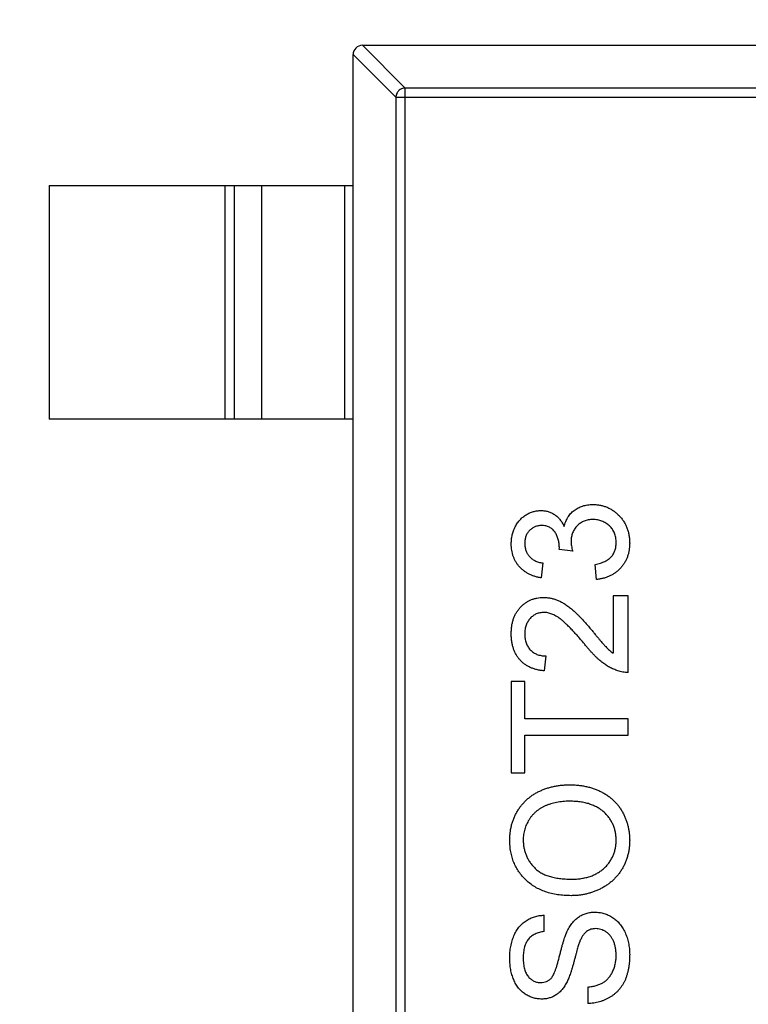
# Model space of a CAD drawing. Header units: millimetres. Extents: x 170 to 326, y 157 to 284.
# Tile 13 of 117: x 237.74 to 239.3, y 218.87 to 220.98. Entities that reach past the tile are written whole.
import ezdxf

# ---------------------------------------------------------------- set-up
doc = ezdxf.new("R2010")
doc.units = ezdxf.units.MM
doc.header["$LTSCALE"] = 30.734
doc.header["$PDMODE"] = 3
doc.header["$PDSIZE"] = 0.3125
doc.layers.get('0').update_dxf_attribs({"linetype": 'CONTINUOUS'})
doc.layers.get('Defpoints').update_dxf_attribs({"linetype": 'CONTINUOUS'})
doc.layers.add('dim', color=6, linetype='CONTINUOUS', lineweight=9)
doc.styles.add('Verdana', font='verdana.ttf', dxfattribs={"height": 2.5})
doc.dimstyles.new('aaaaaaaa 3.0', dxfattribs={"dimtxt": 2.5, "dimasz": 1.5, "dimexe": 1.25, "dimexo": 0.625, "dimtad": 1, "dimdec": 1, "dimzin": 9, "dimdsep": 46, "dimtxsty": 'Verdana', "dimcen": 0, "dimazin": 0, "dimtfac": 1, "dimtofl": 0, "dimtmove": 0, "dimatfit": 3, "dimfxl": 1, "dimlwd": 25, "dimlwe": 25, "dimarcsym": 0})

# ---------------------------------------------------------------- blocks, each defined once
blk = doc.blocks.new('*D18')
at = {"layer": 'Defpoints', "color": 0}
for p in [(225.3984, 231.6515), (245.3985, 231.6513), (245.3985, 205.6798)]:
    blk.add_point(p, dxfattribs=at)
at = {"layer": 'dim', "color": 0, "lineweight": 25}
for p, q in [((225.3984, 231.0265), (225.3984, 204.4298)), ((245.3985, 231.0263), (245.3985, 204.4298)), ((226.8984, 205.6798), (243.8985, 205.6798))]:
    blk.add_line(p, q, dxfattribs=at)
at = {"layer": 'dim', "color": 0}
for points in [[(226.8984, 205.9298), (226.8984, 205.4298), (225.3984, 205.6798)], [(243.8985, 205.4298), (243.8985, 205.9298), (245.3985, 205.6798)]]:
    blk.add_solid(points, dxfattribs=at)
at = {"layer": 'dim', "color": 0, "insert": (235.3985, 207.6069), "char_height": 2.5, "attachment_point": 5, "style": 'Verdana'}
blk.add_mtext('20', dxfattribs=at)

msp = doc.modelspace()

# ---------------------------------------------------------------- linework, layer by layer
at = {"linetype": 'Continuous'}
for p, q in [((238.4772, 220.9262), (238.5686, 220.8348)), ((238.4775, 220.9262), (240.1375, 220.9262)), ((238.5489, 220.8151), (238.4575, 220.9065)), ((238.4575, 217.9462), (238.4575, 220.9062)), ((238.5686, 218.0176), (238.5686, 220.8348)), ((240.0464, 220.8348), (238.5686, 220.8348)), ((238.5489, 220.8151), (238.5489, 218.0373)), ((238.5489, 220.8151), (240.0661, 220.8151)), ((237.8075, 220.6262), (237.8075, 220.1262)), ((237.8075, 220.6262), (238.4575, 220.6262)), ((238.1836, 220.1262), (238.1836, 220.6262)), ((238.2034, 220.6262), (238.2034, 220.1262)), ((238.2614, 220.6262), (238.2614, 220.1262)), ((238.4397, 220.1262), (238.4397, 220.6262)), ((238.4575, 220.1262), (237.8075, 220.1262)), ((238.8982, 219.8475), (238.8986, 219.8521)), ((238.9271, 219.8442), (238.8982, 219.8475)), ((238.863, 219.8189), (238.8597, 219.7868)), ((238.9783, 219.7836), (238.9751, 219.8157)), ((239.0136, 219.7484), (239.0136, 219.6261)), ((239.0456, 219.7484), (239.0136, 219.7484)), ((239.0456, 219.5849), (239.0456, 219.7484)), ((238.8694, 219.6201), (238.8662, 219.5881)), ((238.7956, 219.5657), (238.7956, 219.3701)), ((238.8245, 219.5657), (238.7956, 219.5657)), ((238.8245, 219.4855), (238.8245, 219.5657)), ((239.0456, 219.4855), (238.8245, 219.4855)), ((239.0456, 219.4503), (239.0456, 219.4855)), ((238.8245, 219.3701), (238.8245, 219.4503)), ((238.8245, 219.4503), (239.0456, 219.4503)), ((238.7956, 219.3701), (238.8245, 219.3701)), ((238.8662, 219.0304), (238.8662, 219.0657)), ((238.9591, 218.9118), (238.9591, 218.8766))]:
    msp.add_line(p, q, dxfattribs=at)
msp.add_arc((238.4775, 220.9062), 0.02, 90, 180, dxfattribs=at)
for points, knots in [([(238.5686, 220.8348), (238.5661, 220.8347), (238.561, 220.8336), (238.5545, 220.8292), (238.5501, 220.8227), (238.549, 220.8176), (238.5489, 220.8151)], [0, 0, 0, 0, 0.249032, 0.5, 0.750968, 1, 1, 1, 1]), ([(238.7956, 219.8599), (238.7958, 219.8632), (238.796, 219.8696), (238.7976, 219.879), (238.8003, 219.888), (238.8041, 219.8966), (238.8087, 219.9045), (238.8142, 219.9115), (238.8205, 219.9174), (238.8276, 219.9223), (238.8351, 219.9262), (238.8429, 219.929), (238.851, 219.9307), (238.8565, 219.9309), (238.8592, 219.931)], [0, 0, 0, 0, 0.092054, 0.181008, 0.26913, 0.357137, 0.443549, 0.526433, 0.607453, 0.688385, 0.767854, 0.845531, 0.922529, 1, 1, 1, 1]), ([(238.8592, 219.931), (238.8618, 219.9309), (238.8669, 219.9307), (238.8744, 219.9291), (238.8815, 219.9263), (238.8882, 219.9226), (238.8945, 219.9177), (238.9, 219.9118), (238.9049, 219.9048), (238.9075, 219.8996), (238.9088, 219.8969)], [0, 0, 0, 0, 0.121951, 0.240787, 0.35855, 0.479066, 0.601519, 0.727551, 0.859932, 1, 1, 1, 1]), ([(238.9088, 219.8969), (238.9092, 219.8987), (238.9101, 219.9022), (238.912, 219.9073), (238.9141, 219.912), (238.9165, 219.9166), (238.9194, 219.9207), (238.9226, 219.9246), (238.9262, 219.9281), (238.93, 219.9314), (238.9342, 219.9344), (238.9386, 219.9369), (238.9433, 219.939), (238.9482, 219.9409), (238.9534, 219.9422), (238.9589, 219.9431), (238.9646, 219.9438), (238.9685, 219.9438), (238.9704, 219.9439)], [0, 0, 0, 0, 0.065828, 0.128938, 0.190858, 0.251186, 0.310974, 0.37005, 0.429672, 0.489507, 0.549975, 0.610075, 0.670915, 0.732909, 0.796711, 0.861825, 0.929892, 1, 1, 1, 1]), ([(238.9704, 219.9439), (238.9731, 219.9438), (238.9784, 219.9437), (238.9862, 219.9425), (238.9936, 219.9407), (239.0008, 219.9381), (239.0076, 219.9349), (239.0141, 219.9308), (239.0203, 219.926), (239.0262, 219.9205), (239.0315, 219.9146), (239.0361, 219.9081), (239.0401, 219.9013), (239.0433, 219.8941), (239.0458, 219.8864), (239.0476, 219.8784), (239.0487, 219.87), (239.0488, 219.8643), (239.0489, 219.8614)], [0, 0, 0, 0, 0.063503, 0.124805, 0.18492, 0.244376, 0.303775, 0.364133, 0.425376, 0.488388, 0.551743, 0.61386, 0.67564, 0.737737, 0.800417, 0.864658, 0.930985, 1, 1, 1, 1]), ([(238.9702, 219.9118), (238.9685, 219.9118), (238.9653, 219.9117), (238.9605, 219.9111), (238.956, 219.91), (238.9517, 219.9086), (238.9477, 219.9067), (238.9438, 219.9045), (238.9402, 219.9017), (238.9368, 219.8986), (238.9337, 219.8953), (238.931, 219.8916), (238.9287, 219.8877), (238.9269, 219.8836), (238.9254, 219.8792), (238.9244, 219.8747), (238.9238, 219.8699), (238.9237, 219.8666), (238.9236, 219.8649)], [0, 0, 0, 0, 0.067051, 0.13118, 0.193722, 0.254499, 0.314763, 0.375117, 0.436023, 0.498297, 0.560571, 0.621619, 0.681973, 0.742853, 0.804272, 0.867473, 0.932273, 1, 1, 1, 1]), ([(239.02, 219.8625), (239.02, 219.8644), (239.0199, 219.8679), (239.0192, 219.8731), (239.0181, 219.878), (239.0165, 219.8827), (239.0145, 219.887), (239.012, 219.8911), (239.0091, 219.8949), (239.0057, 219.8984), (239.002, 219.9015), (238.9981, 219.9043), (238.994, 219.9066), (238.9897, 219.9086), (238.9851, 219.91), (238.9803, 219.911), (238.9753, 219.9117), (238.9719, 219.9118), (238.9702, 219.9118)], [0, 0, 0, 0, 0.069461, 0.135658, 0.19962, 0.261651, 0.322053, 0.38234, 0.443223, 0.50493, 0.56682, 0.6276, 0.687476, 0.747351, 0.808174, 0.870133, 0.933721, 1, 1, 1, 1]), ([(238.8602, 219.899), (238.859, 219.899), (238.8565, 219.8989), (238.8529, 219.8984), (238.8494, 219.8976), (238.8461, 219.8964), (238.843, 219.8949), (238.84, 219.893), (238.8372, 219.8909), (238.8346, 219.8883), (238.8322, 219.8856), (238.8302, 219.8826), (238.8284, 219.8795), (238.827, 219.8762), (238.8259, 219.8726), (238.8251, 219.8689), (238.8246, 219.865), (238.8245, 219.8623), (238.8245, 219.8609)], [0, 0, 0, 0, 0.065093, 0.127304, 0.188122, 0.247131, 0.306077, 0.365678, 0.426103, 0.487841, 0.550317, 0.611805, 0.672737, 0.734883, 0.79768, 0.862475, 0.929775, 1, 1, 1, 1]), ([(238.8986, 219.8521), (238.8984, 219.8551), (238.8982, 219.8608), (238.8964, 219.8693), (238.8935, 219.8773), (238.8901, 219.8834), (238.8868, 219.888), (238.8839, 219.8909), (238.8808, 219.8935), (238.8772, 219.8954), (238.8735, 219.8971), (238.8693, 219.8982), (238.8649, 219.8989), (238.8618, 219.899), (238.8602, 219.899)], [0, 0, 0, 0, 0.129789, 0.254605, 0.378435, 0.50292, 0.565018, 0.624848, 0.683448, 0.742765, 0.802757, 0.86522, 0.930779, 1, 1, 1, 1]), ([(238.9236, 219.8649), (238.9237, 219.8635), (238.9238, 219.8603), (238.9245, 219.8554), (238.9255, 219.85), (238.9265, 219.8462), (238.9271, 219.8442)], [0, 0, 0, 0, 0.209403, 0.444401, 0.708272, 1, 1, 1, 1]), ([(238.8597, 219.7868), (238.8573, 219.7873), (238.8524, 219.7883), (238.8454, 219.7903), (238.8388, 219.7927), (238.8327, 219.7957), (238.8269, 219.799), (238.8216, 219.8028), (238.8168, 219.807), (238.8123, 219.8116), (238.8084, 219.8166), (238.805, 219.8219), (238.8021, 219.8275), (238.7998, 219.8334), (238.7979, 219.8396), (238.7966, 219.8462), (238.7958, 219.8529), (238.7957, 219.8576), (238.7956, 219.8599)], [0, 0, 0, 0, 0.071036, 0.139343, 0.204958, 0.268332, 0.330129, 0.390664, 0.450861, 0.510587, 0.570374, 0.629455, 0.687994, 0.747581, 0.807839, 0.870034, 0.93381, 1, 1, 1, 1]), ([(238.8245, 219.8609), (238.8246, 219.8582), (238.8248, 219.8531), (238.8267, 219.8457), (238.8297, 219.8389), (238.8332, 219.834), (238.8366, 219.8304), (238.8395, 219.828), (238.8427, 219.8259), (238.8461, 219.8239), (238.8499, 219.8223), (238.854, 219.8208), (238.8584, 219.8197), (238.8614, 219.8191), (238.863, 219.8189)], [0, 0, 0, 0, 0.127797, 0.246795, 0.362284, 0.477652, 0.536237, 0.59559, 0.656344, 0.719085, 0.784349, 0.852876, 0.924551, 1, 1, 1, 1]), ([(238.9751, 219.8157), (238.9771, 219.8161), (238.9808, 219.8169), (238.9861, 219.8185), (238.9911, 219.8202), (238.9955, 219.8223), (238.9997, 219.8243), (239.0034, 219.8267), (239.0066, 219.8292), (239.0095, 219.832), (239.012, 219.835), (239.0142, 219.8382), (239.016, 219.8417), (239.0174, 219.8454), (239.0186, 219.8494), (239.0194, 219.8535), (239.0199, 219.8579), (239.02, 219.861), (239.02, 219.8625)], [0, 0, 0, 0, 0.082566, 0.15976, 0.233155, 0.301356, 0.365752, 0.426437, 0.484185, 0.539549, 0.593156, 0.647048, 0.701446, 0.757, 0.81384, 0.873058, 0.934963, 1, 1, 1, 1]), ([(239.0489, 219.8614), (239.0488, 219.8588), (239.0487, 219.8536), (239.0477, 219.846), (239.0463, 219.8388), (239.044, 219.8319), (239.0413, 219.8253), (239.0379, 219.8192), (239.0339, 219.8133), (239.0293, 219.8078), (239.0242, 219.8028), (239.0187, 219.7983), (239.0129, 219.7944), (239.0067, 219.791), (239.0001, 219.7883), (238.9932, 219.7862), (238.9859, 219.7845), (238.9809, 219.7839), (238.9783, 219.7836)], [0, 0, 0, 0, 0.067794, 0.133464, 0.196934, 0.258481, 0.319787, 0.380431, 0.44099, 0.502867, 0.564806, 0.625526, 0.685604, 0.746041, 0.807347, 0.869717, 0.93379, 1, 1, 1, 1]), ([(238.7956, 219.6682), (238.7957, 219.6711), (238.7958, 219.6767), (238.7968, 219.685), (238.7983, 219.6927), (238.8005, 219.7), (238.8033, 219.7068), (238.8067, 219.7132), (238.8107, 219.7191), (238.8154, 219.7245), (238.8205, 219.7293), (238.8259, 219.7336), (238.8316, 219.7371), (238.8376, 219.7401), (238.844, 219.7424), (238.8506, 219.7439), (238.8575, 219.745), (238.8622, 219.7451), (238.8647, 219.7451)], [0, 0, 0, 0, 0.074712, 0.145539, 0.213339, 0.278615, 0.342094, 0.40389, 0.465063, 0.526577, 0.587328, 0.64638, 0.704345, 0.761672, 0.819418, 0.878039, 0.937796, 1, 1, 1, 1]), ([(238.8647, 219.7451), (238.8671, 219.7451), (238.8721, 219.7449), (238.8795, 219.7439), (238.8868, 219.742), (238.8941, 219.7396), (238.9015, 219.7362), (238.909, 219.732), (238.9167, 219.7268), (238.9232, 219.7218), (238.9287, 219.7171), (238.9332, 219.7129), (238.938, 219.7081), (238.9432, 219.7029), (238.9487, 219.6969), (238.9546, 219.6904), (238.9608, 219.6833), (238.965, 219.6783), (238.9672, 219.6758)], [0, 0, 0, 0, 0.057945, 0.116018, 0.174826, 0.234683, 0.296827, 0.364061, 0.436192, 0.51426, 0.556976, 0.604856, 0.657675, 0.715751, 0.77884, 0.847501, 0.921228, 1, 1, 1, 1]), ([(238.865, 219.7131), (238.8636, 219.7131), (238.8608, 219.713), (238.8568, 219.7123), (238.8529, 219.7114), (238.8492, 219.71), (238.8457, 219.7082), (238.8423, 219.706), (238.8391, 219.7034), (238.8362, 219.7005), (238.8334, 219.6973), (238.8311, 219.6937), (238.829, 219.6899), (238.8273, 219.6859), (238.8261, 219.6817), (238.8252, 219.6771), (238.8246, 219.6724), (238.8245, 219.6692), (238.8245, 219.6675)], [0, 0, 0, 0, 0.061762, 0.121174, 0.179421, 0.236843, 0.294322, 0.353191, 0.412721, 0.474522, 0.537057, 0.599591, 0.662367, 0.725246, 0.790316, 0.857724, 0.927232, 1, 1, 1, 1]), ([(238.9521, 219.6459), (238.9494, 219.6491), (238.9442, 219.6553), (238.9365, 219.664), (238.9293, 219.672), (238.9225, 219.6791), (238.9163, 219.6854), (238.9105, 219.6909), (238.9053, 219.6956), (238.9004, 219.6995), (238.8958, 219.7027), (238.8913, 219.7055), (238.8868, 219.7078), (238.8824, 219.7097), (238.878, 219.7112), (238.8736, 219.7123), (238.8693, 219.713), (238.8664, 219.7131), (238.865, 219.7131)], [0, 0, 0, 0, 0.11141, 0.214526, 0.309417, 0.396087, 0.474284, 0.544374, 0.60642, 0.660582, 0.709794, 0.756451, 0.800767, 0.843168, 0.884295, 0.923885, 0.962359, 1, 1, 1, 1]), ([(238.9672, 219.6758), (238.969, 219.6736), (238.9724, 219.6694), (238.9773, 219.6635), (238.9818, 219.6582), (238.9858, 219.6533), (238.9894, 219.6492), (238.9925, 219.6455), (238.9952, 219.6426), (238.9993, 219.638), (239.0052, 219.6323), (239.0109, 219.6281), (239.0136, 219.6261)], [0, 0, 0, 0, 0.1242, 0.23683, 0.339495, 0.431254, 0.511455, 0.581223, 0.640495, 0.688308, 0.850333, 1, 1, 1, 1]), ([(238.8662, 219.5881), (238.8634, 219.5884), (238.8579, 219.5891), (238.8501, 219.5906), (238.8427, 219.5929), (238.8359, 219.5955), (238.8296, 219.5989), (238.8237, 219.6027), (238.8184, 219.6071), (238.8136, 219.6121), (238.8094, 219.6175), (238.8057, 219.6234), (238.8026, 219.6298), (238.8, 219.6366), (238.7981, 219.6439), (238.7967, 219.6516), (238.7958, 219.6598), (238.7957, 219.6654), (238.7956, 219.6682)], [0, 0, 0, 0, 0.070675, 0.137493, 0.201473, 0.262869, 0.32255, 0.380737, 0.43822, 0.495487, 0.553484, 0.611346, 0.670644, 0.731587, 0.794183, 0.859445, 0.928208, 1, 1, 1, 1]), ([(238.8245, 219.6675), (238.8245, 219.6658), (238.8246, 219.6624), (238.8252, 219.6574), (238.826, 219.6527), (238.8274, 219.6482), (238.829, 219.644), (238.8312, 219.6401), (238.8335, 219.6365), (238.8363, 219.6331), (238.8395, 219.6301), (238.8429, 219.6274), (238.8466, 219.6252), (238.8506, 219.6234), (238.8549, 219.622), (238.8595, 219.6209), (238.8643, 219.6203), (238.8677, 219.6202), (238.8694, 219.6201)], [0, 0, 0, 0, 0.070696, 0.138358, 0.20337, 0.2657, 0.327256, 0.386512, 0.445858, 0.505173, 0.56378, 0.622343, 0.680824, 0.739795, 0.800801, 0.864239, 0.930631, 1, 1, 1, 1]), ([(239.0234, 219.5882), (239.0205, 219.5893), (239.0145, 219.5915), (239.0059, 219.5958), (238.9974, 219.601), (238.9904, 219.606), (238.9848, 219.6106), (238.9805, 219.6144), (238.976, 219.6187), (238.9715, 219.6234), (238.9668, 219.6284), (238.9619, 219.6338), (238.957, 219.6397), (238.9538, 219.6438), (238.9521, 219.6459)], [0, 0, 0, 0, 0.100388, 0.204407, 0.310686, 0.422157, 0.480685, 0.543238, 0.6095, 0.679555, 0.753841, 0.831641, 0.913813, 1, 1, 1, 1]), ([(239.0456, 219.5849), (239.0437, 219.5849), (239.0399, 219.5849), (239.0343, 219.5855), (239.0288, 219.5865), (239.0252, 219.5877), (239.0234, 219.5882)], [0, 0, 0, 0, 0.252643, 0.50444, 0.750407, 1, 1, 1, 1]), ([(238.7924, 219.2261), (238.7925, 219.2289), (238.7926, 219.2345), (238.7933, 219.2428), (238.7947, 219.2509), (238.7964, 219.2587), (238.7988, 219.2664), (238.8015, 219.2738), (238.805, 219.281), (238.8088, 219.288), (238.8131, 219.2947), (238.8178, 219.301), (238.8229, 219.3069), (238.8284, 219.3124), (238.8344, 219.3174), (238.8407, 219.3221), (238.8475, 219.3263), (238.8546, 219.3301), (238.862, 219.3335), (238.8697, 219.3364), (238.8777, 219.3389), (238.8859, 219.341), (238.8943, 219.3425), (238.903, 219.3437), (238.912, 219.3443), (238.918, 219.3444), (238.921, 219.3445)], [0, 0, 0, 0, 0.043099, 0.085587, 0.126908, 0.167967, 0.20845, 0.249025, 0.289281, 0.33001, 0.370598, 0.410466, 0.450033, 0.489688, 0.529116, 0.569037, 0.609703, 0.650759, 0.692509, 0.734219, 0.776707, 0.819552, 0.863351, 0.907839, 0.953334, 1, 1, 1, 1]), ([(238.921, 219.3445), (238.9242, 219.3445), (238.9303, 219.3443), (238.9394, 219.3437), (238.9482, 219.3424), (238.9567, 219.3408), (238.9651, 219.3386), (238.9731, 219.336), (238.981, 219.3329), (238.9885, 219.3294), (238.9957, 219.3254), (239.0025, 219.321), (239.0088, 219.3162), (239.0147, 219.311), (239.0201, 219.3054), (239.0251, 219.2993), (239.0296, 219.2929), (239.0337, 219.2862), (239.0372, 219.2791), (239.0403, 219.2719), (239.043, 219.2646), (239.0451, 219.2571), (239.0468, 219.2495), (239.048, 219.2418), (239.0487, 219.2339), (239.0488, 219.2286), (239.0489, 219.2259)], [0, 0, 0, 0, 0.04756, 0.093962, 0.139112, 0.183626, 0.227457, 0.270703, 0.313611, 0.35626, 0.398366, 0.439557, 0.480045, 0.519888, 0.559658, 0.599421, 0.639208, 0.679668, 0.72002, 0.759859, 0.79956, 0.839199, 0.878956, 0.918794, 0.959083, 1, 1, 1, 1]), ([(238.9208, 219.3092), (238.9183, 219.3092), (238.9135, 219.3092), (238.9063, 219.3086), (238.8994, 219.3079), (238.8927, 219.3068), (238.8863, 219.3053), (238.8801, 219.3037), (238.8741, 219.3016), (238.8684, 219.2993), (238.8629, 219.2966), (238.8578, 219.2937), (238.853, 219.2904), (238.8484, 219.2869), (238.8443, 219.283), (238.8404, 219.2789), (238.8368, 219.2745), (238.8336, 219.2698), (238.8307, 219.2649), (238.8282, 219.2598), (238.826, 219.2546), (238.8243, 219.2492), (238.823, 219.2437), (238.8219, 219.238), (238.8214, 219.2322), (238.8213, 219.2283), (238.8213, 219.2263)], [0, 0, 0, 0, 0.050852, 0.099752, 0.147438, 0.194086, 0.239171, 0.28334, 0.326577, 0.368936, 0.410572, 0.451051, 0.490877, 0.530044, 0.568937, 0.607578, 0.64642, 0.685679, 0.724799, 0.763513, 0.802173, 0.84074, 0.879649, 0.919071, 0.959098, 1, 1, 1, 1]), ([(239.02, 219.2258), (239.0199, 219.2287), (239.0198, 219.2346), (239.0186, 219.2431), (239.0165, 219.2512), (239.0137, 219.259), (239.01, 219.2663), (239.0056, 219.2733), (239.0002, 219.2797), (238.9942, 219.2859), (238.9874, 219.2914), (238.9799, 219.2962), (238.9717, 219.3002), (238.9628, 219.3036), (238.9533, 219.3061), (238.943, 219.308), (238.9321, 219.3091), (238.9246, 219.3092), (238.9208, 219.3092)], [0, 0, 0, 0, 0.061055, 0.119545, 0.176806, 0.232956, 0.288583, 0.344667, 0.401662, 0.46054, 0.520477, 0.581213, 0.643431, 0.707961, 0.775371, 0.846414, 0.921152, 1, 1, 1, 1]), ([(238.924, 219.1073), (238.9189, 219.1074), (238.9092, 219.1076), (238.895, 219.1092), (238.8816, 219.1117), (238.869, 219.1154), (238.8573, 219.1201), (238.8464, 219.1257), (238.8364, 219.1325), (238.8272, 219.1403), (238.8191, 219.1489), (238.8119, 219.1581), (238.8059, 219.168), (238.8009, 219.1784), (238.7971, 219.1895), (238.7945, 219.2012), (238.7927, 219.2134), (238.7925, 219.2218), (238.7924, 219.2261)], [0, 0, 0, 0, 0.075226, 0.146575, 0.2145, 0.27953, 0.342403, 0.403496, 0.463762, 0.523864, 0.583252, 0.641302, 0.698898, 0.756295, 0.814628, 0.874325, 0.935783, 1, 1, 1, 1]), ([(238.8213, 219.2263), (238.8213, 219.2235), (238.8215, 219.2179), (238.8227, 219.2098), (238.8245, 219.2019), (238.8271, 219.1943), (238.8304, 219.1871), (238.8346, 219.1801), (238.8394, 219.1734), (238.845, 219.1671), (238.8514, 219.1612), (238.8589, 219.1562), (238.8674, 219.152), (238.8769, 219.1485), (238.8874, 219.1458), (238.8988, 219.144), (238.9113, 219.1428), (238.9199, 219.1427), (238.9244, 219.1426)], [0, 0, 0, 0, 0.055943, 0.110382, 0.164048, 0.216759, 0.269601, 0.323009, 0.377581, 0.433449, 0.490922, 0.550625, 0.613117, 0.679861, 0.751358, 0.828261, 0.910795, 1, 1, 1, 1]), ([(239.0489, 219.2259), (239.0488, 219.223), (239.0487, 219.2173), (239.0479, 219.2089), (239.0466, 219.2007), (239.0447, 219.1928), (239.0423, 219.185), (239.0394, 219.1775), (239.036, 219.1703), (239.0321, 219.1633), (239.0277, 219.1566), (239.0228, 219.1504), (239.0176, 219.1445), (239.012, 219.1391), (239.0061, 219.134), (238.9997, 219.1294), (238.9929, 219.1252), (238.9858, 219.1215), (238.9785, 219.1181), (238.971, 219.1153), (238.9634, 219.1128), (238.9557, 219.1108), (238.9479, 219.1092), (238.94, 219.1082), (238.932, 219.1074), (238.9267, 219.1074), (238.924, 219.1073)], [0, 0, 0, 0, 0.044697, 0.088534, 0.131409, 0.173814, 0.215715, 0.257247, 0.298848, 0.340604, 0.382029, 0.42297, 0.463632, 0.504048, 0.544591, 0.584964, 0.626265, 0.667979, 0.709943, 0.751382, 0.792619, 0.833948, 0.875008, 0.916446, 0.957907, 1, 1, 1, 1]), ([(238.9244, 219.1426), (238.928, 219.1426), (238.935, 219.1427), (238.9453, 219.1439), (238.9549, 219.1458), (238.9641, 219.1483), (238.9726, 219.1517), (238.9805, 219.1557), (238.9878, 219.1606), (238.9945, 219.1661), (239.0005, 219.1722), (239.0057, 219.1787), (239.0101, 219.1857), (239.0137, 219.193), (239.0166, 219.2006), (239.0185, 219.2087), (239.0198, 219.2171), (239.0199, 219.2228), (239.02, 219.2258)], [0, 0, 0, 0, 0.075964, 0.148125, 0.217201, 0.2833, 0.347202, 0.4093, 0.470426, 0.531588, 0.591739, 0.650258, 0.707303, 0.764208, 0.821148, 0.879119, 0.938423, 1, 1, 1, 1]), ([(238.7924, 218.973), (238.7925, 218.9774), (238.7927, 218.9861), (238.7944, 218.9986), (238.7972, 219.0104), (238.8004, 219.0196), (238.8036, 219.0264), (238.8061, 219.0312), (238.809, 219.0357), (238.8121, 219.0399), (238.8155, 219.0438), (238.8192, 219.0473), (238.8231, 219.0506), (238.8287, 219.0546), (238.836, 219.0588), (238.8456, 219.0624), (238.8557, 219.0649), (238.8626, 219.0654), (238.8662, 219.0657)], [0, 0, 0, 0, 0.100475, 0.195644, 0.286083, 0.372983, 0.415026, 0.456052, 0.495939, 0.535566, 0.574087, 0.612519, 0.651081, 0.689513, 0.766237, 0.84235, 0.919974, 1, 1, 1, 1]), ([(238.9142, 219.0287), (238.9151, 219.0305), (238.9167, 219.034), (238.9195, 219.039), (238.9224, 219.0437), (238.9254, 219.048), (238.9287, 219.0519), (238.9321, 219.0554), (238.9356, 219.0587), (238.9394, 219.0615), (238.9433, 219.064), (238.9474, 219.0662), (238.9516, 219.0679), (238.9559, 219.0695), (238.9604, 219.0706), (238.965, 219.0715), (238.9698, 219.072), (238.973, 219.072), (238.9747, 219.0721)], [0, 0, 0, 0, 0.074931, 0.147078, 0.216364, 0.282503, 0.346688, 0.408836, 0.469262, 0.528432, 0.587001, 0.644416, 0.702189, 0.759767, 0.81849, 0.877633, 0.93802, 1, 1, 1, 1]), ([(238.9747, 219.0721), (238.9779, 219.0719), (238.9844, 219.0717), (238.994, 219.0694), (239.0033, 219.0659), (239.0106, 219.0618), (239.0162, 219.058), (239.0203, 219.0547), (239.024, 219.0511), (239.0275, 219.0472), (239.0308, 219.043), (239.0339, 219.0385), (239.0367, 219.0337), (239.0401, 219.0268), (239.0436, 219.0177), (239.0466, 219.0062), (239.0485, 218.9939), (239.0487, 218.9856), (239.0489, 218.9813)], [0, 0, 0, 0, 0.074816, 0.148535, 0.223872, 0.301297, 0.340894, 0.38034, 0.420127, 0.45995, 0.500831, 0.541907, 0.584439, 0.62808, 0.717267, 0.80786, 0.901925, 1, 1, 1, 1]), ([(238.8662, 219.0304), (238.8644, 219.0302), (238.8609, 219.0297), (238.8558, 219.0287), (238.8511, 219.0271), (238.8467, 219.0253), (238.8427, 219.0232), (238.839, 219.0207), (238.8356, 219.0177), (238.8326, 219.0145), (238.8299, 219.0109), (238.8276, 219.0068), (238.8256, 219.0024), (238.824, 218.9976), (238.8228, 218.9923), (238.8219, 218.9867), (238.8214, 218.9807), (238.8213, 218.9765), (238.8213, 218.9744)], [0, 0, 0, 0, 0.067155, 0.131403, 0.192732, 0.251253, 0.307704, 0.362699, 0.417778, 0.472304, 0.527873, 0.58523, 0.645057, 0.707952, 0.774434, 0.84494, 0.920404, 1, 1, 1, 1]), ([(238.8807, 218.9304), (238.8814, 218.9313), (238.8831, 218.9332), (238.8852, 218.9368), (238.8874, 218.9412), (238.8896, 218.9465), (238.8918, 218.9527), (238.894, 218.9598), (238.8963, 218.9677), (238.8984, 218.9763), (238.9006, 218.985), (238.9027, 218.9933), (238.9048, 219.0009), (238.9068, 219.0078), (238.9087, 219.014), (238.9106, 219.0195), (238.9124, 219.0243), (238.9137, 219.0273), (238.9142, 219.0287)], [0, 0, 0, 0, 0.032743, 0.07241, 0.119611, 0.174673, 0.237345, 0.308352, 0.38763, 0.474784, 0.563332, 0.645136, 0.720203, 0.789134, 0.851497, 0.907331, 0.956969, 1, 1, 1, 1]), ([(238.9764, 219.0368), (238.9746, 219.0367), (238.971, 219.0366), (238.9659, 219.0355), (238.9612, 219.0334), (238.9567, 219.0308), (238.9527, 219.0271), (238.9489, 219.0224), (238.9455, 219.0167), (238.9436, 219.0124), (238.9426, 219.0102)], [0, 0, 0, 0, 0.117768, 0.230176, 0.339843, 0.450625, 0.566943, 0.696021, 0.839438, 1, 1, 1, 1]), ([(239.02, 218.9797), (239.02, 218.9825), (239.0198, 218.9881), (239.0186, 218.996), (239.0169, 219.0035), (239.0143, 219.0104), (239.0111, 219.0167), (239.0072, 219.0221), (239.0028, 219.0267), (238.9979, 219.0304), (238.9927, 219.0332), (238.9873, 219.0353), (238.9819, 219.0366), (238.9782, 219.0367), (238.9764, 219.0368)], [0, 0, 0, 0, 0.105584, 0.205868, 0.300947, 0.393002, 0.480949, 0.562874, 0.641461, 0.717742, 0.791772, 0.862716, 0.931777, 1, 1, 1, 1]), ([(238.9426, 219.0102), (238.9423, 219.0093), (238.9415, 219.0073), (238.9404, 219.0039), (238.939, 218.9998), (238.9375, 218.9951), (238.936, 218.9896), (238.9343, 218.9834), (238.9325, 218.9765), (238.9305, 218.9691), (238.9285, 218.9617), (238.9265, 218.9545), (238.9245, 218.948), (238.9226, 218.9419), (238.9206, 218.9365), (238.9187, 218.9315), (238.9169, 218.9271), (238.9156, 218.9244), (238.9149, 218.9231)], [0, 0, 0, 0, 0.0312, 0.070487, 0.117215, 0.171576, 0.234122, 0.303963, 0.382156, 0.467646, 0.554335, 0.635074, 0.710037, 0.779092, 0.842966, 0.901001, 0.953246, 1, 1, 1, 1]), ([(239.0489, 218.9813), (239.0488, 218.9786), (239.0488, 218.9732), (239.0483, 218.9654), (239.0475, 218.9579), (239.0463, 218.9507), (239.0448, 218.9439), (239.043, 218.9374), (239.0409, 218.9312), (239.0385, 218.9254), (239.0356, 218.9199), (239.0326, 218.9147), (239.0291, 218.9098), (239.0253, 218.9053), (239.0212, 218.9009), (239.0167, 218.897), (239.0119, 218.8933), (239.0068, 218.89), (239.0015, 218.887), (238.9959, 218.8843), (238.9902, 218.882), (238.9843, 218.8802), (238.9783, 218.8787), (238.972, 218.8776), (238.9656, 218.8768), (238.9613, 218.8766), (238.9591, 218.8766)], [0, 0, 0, 0, 0.052493, 0.102825, 0.151397, 0.198033, 0.242876, 0.285999, 0.327849, 0.368395, 0.407852, 0.446838, 0.485166, 0.523341, 0.561602, 0.59992, 0.638496, 0.677791, 0.71729, 0.756605, 0.796068, 0.835886, 0.875714, 0.916263, 0.95776, 1, 1, 1, 1]), ([(238.8609, 218.8862), (238.8578, 218.8863), (238.8516, 218.8865), (238.8426, 218.8886), (238.8339, 218.892), (238.827, 218.8958), (238.8217, 218.8995), (238.818, 218.9026), (238.8145, 218.906), (238.8113, 218.9098), (238.8083, 218.9138), (238.8055, 218.9181), (238.8031, 218.9228), (238.8, 218.9294), (238.797, 218.9382), (238.7943, 218.9493), (238.7928, 218.9609), (238.7926, 218.9689), (238.7924, 218.973)], [0, 0, 0, 0, 0.074995, 0.149165, 0.223664, 0.300412, 0.33957, 0.378921, 0.418096, 0.45823, 0.498427, 0.539708, 0.582216, 0.625824, 0.715481, 0.807384, 0.901634, 1, 1, 1, 1]), ([(238.8213, 218.9744), (238.8213, 218.9721), (238.8213, 218.9678), (238.8219, 218.9616), (238.8227, 218.9559), (238.8239, 218.9506), (238.8255, 218.9457), (238.8273, 218.9413), (238.8296, 218.9375), (238.8321, 218.934), (238.835, 218.9311), (238.8379, 218.9285), (238.841, 218.9263), (238.8443, 218.9245), (238.8476, 218.9231), (238.8512, 218.9222), (238.8548, 218.9215), (238.8573, 218.9215), (238.8586, 218.9214)], [0, 0, 0, 0, 0.091511, 0.177143, 0.257108, 0.331198, 0.400592, 0.465625, 0.526973, 0.585443, 0.641399, 0.695044, 0.746782, 0.796959, 0.847545, 0.897439, 0.947649, 1, 1, 1, 1]), ([(238.9591, 218.9118), (238.9623, 218.9122), (238.9684, 218.9129), (238.977, 218.915), (238.9847, 218.9177), (238.9917, 218.921), (238.9978, 218.9254), (239.0034, 218.9307), (239.0082, 218.9372), (239.0124, 218.9444), (239.0158, 218.9525), (239.0182, 218.9611), (239.0197, 218.9703), (239.0199, 218.9765), (239.02, 218.9797)], [0, 0, 0, 0, 0.093796, 0.180188, 0.260363, 0.334847, 0.407093, 0.481448, 0.559271, 0.64227, 0.728586, 0.815978, 0.906035, 1, 1, 1, 1]), ([(238.8586, 218.9214), (238.8607, 218.9215), (238.8649, 218.9217), (238.8709, 218.9235), (238.8763, 218.9263), (238.8792, 218.929), (238.8807, 218.9304)], [0, 0, 0, 0, 0.262741, 0.509957, 0.753327, 1, 1, 1, 1]), ([(238.9149, 218.9231), (238.9133, 218.9201), (238.9103, 218.9145), (238.9048, 218.9068), (238.8987, 218.9004), (238.892, 218.8952), (238.8849, 218.8911), (238.8772, 218.8883), (238.8692, 218.8864), (238.8637, 218.8863), (238.8609, 218.8862)], [0, 0, 0, 0, 0.144805, 0.279512, 0.406394, 0.527502, 0.645393, 0.761885, 0.878942, 1, 1, 1, 1])]:
    msp.add_open_spline(points, degree=3, knots=knots, dxfattribs=at)

# ---------------------------------------------------------------- dimensions: what is measured, and where the dimension line sits
at = {"layer": 'dim'}
dim = msp.add_linear_dim(base=(245.3985, 205.6798), p1=(225.3984, 231.6515), p2=(245.3985, 231.6513), dimstyle='aaaaaaaa 3.0', dxfattribs=at)
dim.commit()
dim.dimension.update_dxf_attribs({"geometry": '*D18', "text_midpoint": (235.3985, 207.6069)})

doc.saveas('drawing.dxf')
